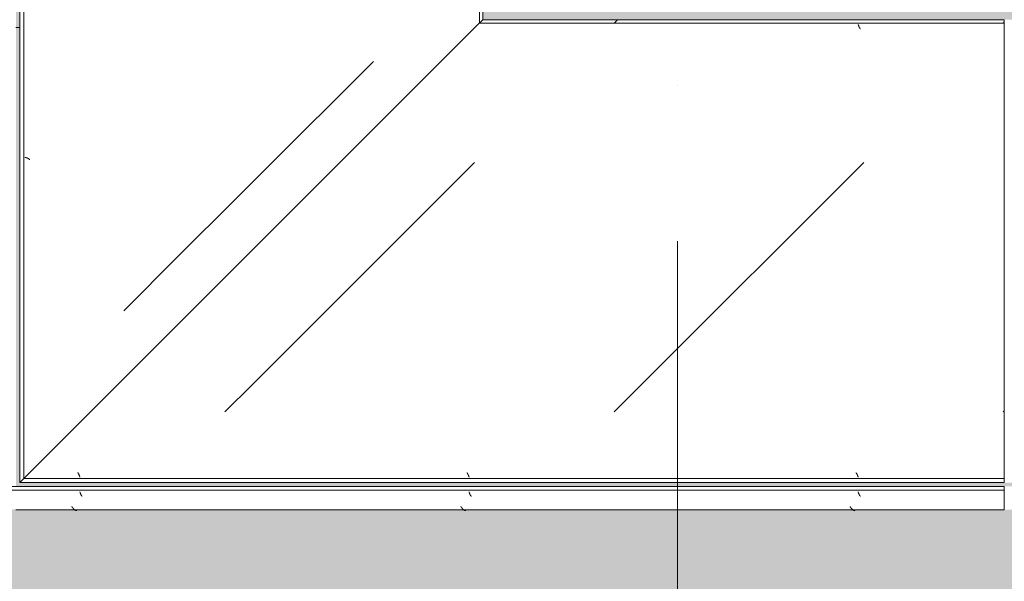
# Model space of a CAD drawing. Header units: millimetres. Extents: x 56389 to 130899, y 36187 to 101460.
# Tile 46 of 134: x 59812 to 61077, y 49068 to 49790. Entities that reach past the tile are written whole.
import ezdxf

# ---------------------------------------------------------------- set-up
doc = ezdxf.new("R2010")
doc.units = ezdxf.units.MM
doc.linetypes.add('4_ Штрихпунктир_ 10 х 2 мм', pattern=[1400, 1000, -200, 0, -200])
for name, color, linetype, lineweight in [('Внутренние кромки', 7, 'Continuous', 18), ('Обобщенные модели', 7, 'Continuous', 9), ('Оборудование', 7, 'Continuous', 9), ('Оси', 7, 'Continuous', 9), ('Штриховка поверхностей', 7, 'Continuous', 9)]:
    doc.layers.add(name, color=color, linetype=linetype, lineweight=lineweight)
pattern_1 = [(135, (-9550, 107020), (-1000.0003, 1e-13), [50, -1364.214]), (135, (-9050, 107020), (-1000.0003, 1e-13), [50, -1364.214]), (135, (-9050, 107520), (-1000.0003, 1e-13), [50, -1364.214]), (135, (-9764.64, 107734.64), (-1000.0003, 1e-13), [403.55, -1010.664]), (135, (-9264.64, 107734.64), (-1000.0003, 1e-13), [403.55, -1010.664]), (135, (-9764.64, 107234.64), (-1000.0003, 1e-13), [403.55, -1010.664]), (135, (-9264.64, 107234.64), (-1000.0003, 1e-13), [453.55, -960.664])]
pattern_2 = [(225, (-106390, -10180), (1e-13, -1000.0003), [50, -1364.214]), (225, (-106390, -9680), (1e-13, -1000.0003), [50, -1364.214]), (225, (-106890, -9680), (1e-13, -1000.0003), [50, -1364.214]), (225, (-107104.64, -10394.64), (1e-13, -1000.0003), [403.55, -1010.664]), (225, (-107104.64, -9894.64), (1e-13, -1000.0003), [403.55, -1010.664]), (225, (-106604.64, -10394.64), (1e-13, -1000.0003), [403.55, -1010.664]), (225, (-106604.64, -9894.64), (1e-13, -1000.0003), [453.55, -960.664])]

# ---------------------------------------------------------------- blocks, each defined once
blk = doc.blocks.new('FP_154-ВКК_01_К4_З_ЭОМ_кабель_')
at = {"layer": 'Оборудование', "color": 7, "true_color": 0xffffff}
for p, q in [((450, 582.5), (450, 582.5)), ((450.1, 582.5), (450, 582.5)), ((450.2, 582.5), (450.1, 582.5)), ((450.1, 582.5), (450.1, 582.5)), ((450.3, 582.6), (450.2, 582.5)), ((450.2, 582.5), (450.2, 582.5)), ((450.4, 582.6), (450.3, 582.6)), ((450.3, 582.6), (450.3, 582.6)), ((450.5, 582.7), (450.4, 582.7)), ((450.4, 582.7), (450.4, 582.7)), ((450.4, 582.7), (450.4, 582.6)), ((450.6, 582.8), (450.5, 582.8)), ((450.5, 582.8), (450.5, 582.7)), ((450.7, 582.9), (450.6, 582.9)), ((450.6, 582.9), (450.6, 582.8)), ((450.8, 583), (450.7, 583)), ((450.7, 583), (450.7, 582.9)), ((450.9, 583.1), (450.8, 583.1)), ((450.8, 583.1), (450.8, 583)), ((451, 583.3), (450.9, 583.2)), ((450.9, 583.2), (450.9, 583.1)), ((451.1, 583.4), (451, 583.3)), ((451, 583.3), (451, 583.3)), ((451.2, 583.6), (451.1, 583.5)), ((451.1, 583.5), (451.1, 583.4)), ((451.3, 583.7), (451.2, 583.7)), ((451.2, 583.7), (451.2, 583.6)), ((451.4, 583.9), (451.3, 583.8)), ((451.3, 583.8), (451.3, 583.7)), ((451.5, 584.1), (451.4, 584)), ((451.4, 584), (451.4, 583.9)), ((451.6, 584.3), (451.5, 584.2)), ((451.5, 584.2), (451.5, 584.1)), ((451.7, 584.5), (451.6, 584.4)), ((451.6, 584.4), (451.6, 584.3)), ((451.8, 584.7), (451.7, 584.6)), ((451.7, 584.6), (451.7, 584.5)), ((451.9, 584.9), (451.8, 584.8)), ((451.8, 584.8), (451.8, 584.7)), ((452, 585.2), (451.9, 585)), ((451.9, 585), (451.9, 584.9)), ((452.1, 585.4), (452, 585.3)), ((452, 585.3), (452, 585.2)), ((452.2, 585.6), (452.1, 585.5)), ((452.1, 585.5), (452.1, 585.4)), ((452.3, 585.9), (452.2, 585.8)), ((452.2, 585.8), (452.2, 585.6)), ((452.4, 586.1), (452.3, 586)), ((452.3, 586), (452.3, 585.9)), ((452.5, 586.4), (452.4, 586.3)), ((452.4, 586.3), (452.4, 586.1)), ((452.6, 586.7), (452.5, 586.5)), ((452.5, 586.5), (452.5, 586.4)), ((452.7, 586.9), (452.6, 586.8)), ((452.6, 586.8), (452.6, 586.7)), ((452.8, 587.2), (452.7, 587.1)), ((452.7, 587.1), (452.7, 586.9)), ((452.9, 587.5), (452.8, 587.3)), ((452.8, 587.3), (452.8, 587.2)), ((453, 587.7), (452.9, 587.6)), ((452.9, 587.6), (452.9, 587.5)), ((453.1, 588), (453, 587.9)), ((453, 587.9), (453, 587.7)), ((950, 582.5), (950, 582.5)), ((950.1, 582.5), (950, 582.5)), ((950.2, 582.5), (950.1, 582.5)), ((950.1, 582.5), (950.1, 582.5)), ((950.3, 582.6), (950.2, 582.5)), ((950.2, 582.5), (950.2, 582.5)), ((950.4, 582.6), (950.3, 582.6)), ((950.3, 582.6), (950.3, 582.6)), ((950.5, 582.7), (950.4, 582.7)), ((950.4, 582.7), (950.4, 582.7)), ((950.4, 582.7), (950.4, 582.6)), ((950.6, 582.8), (950.5, 582.8)), ((950.5, 582.8), (950.5, 582.7)), ((950.7, 582.9), (950.6, 582.9)), ((950.6, 582.9), (950.6, 582.8)), ((950.8, 583), (950.7, 583)), ((950.7, 583), (950.7, 582.9)), ((950.9, 583.1), (950.8, 583.1)), ((950.8, 583.1), (950.8, 583)), ((951, 583.3), (950.9, 583.2)), ((950.9, 583.2), (950.9, 583.1)), ((951.1, 583.4), (951, 583.3)), ((951, 583.3), (951, 583.3)), ((951.2, 583.6), (951.1, 583.5)), ((951.1, 583.5), (951.1, 583.4)), ((951.3, 583.7), (951.2, 583.7)), ((951.2, 583.7), (951.2, 583.6)), ((951.4, 583.9), (951.3, 583.8)), ((951.3, 583.8), (951.3, 583.7)), ((951.5, 584.1), (951.4, 584)), ((951.4, 584), (951.4, 583.9)), ((951.6, 584.3), (951.5, 584.2)), ((951.5, 584.2), (951.5, 584.1)), ((951.7, 584.5), (951.6, 584.4)), ((951.6, 584.4), (951.6, 584.3)), ((951.8, 584.7), (951.7, 584.6)), ((951.7, 584.6), (951.7, 584.5)), ((951.9, 584.9), (951.8, 584.8)), ((951.8, 584.8), (951.8, 584.7)), ((952, 585.2), (951.9, 585)), ((951.9, 585), (951.9, 584.9)), ((952.1, 585.4), (952, 585.3)), ((952, 585.3), (952, 585.2)), ((952.2, 585.6), (952.1, 585.5)), ((952.1, 585.5), (952.1, 585.4)), ((952.3, 585.9), (952.2, 585.8)), ((952.2, 585.8), (952.2, 585.6)), ((952.4, 586.1), (952.3, 586)), ((952.3, 586), (952.3, 585.9)), ((952.5, 586.4), (952.4, 586.3)), ((952.4, 586.3), (952.4, 586.1)), ((952.6, 586.7), (952.5, 586.5)), ((952.5, 586.5), (952.5, 586.4)), ((952.7, 586.9), (952.6, 586.8)), ((952.6, 586.8), (952.6, 586.7)), ((952.8, 587.2), (952.7, 587.1)), ((952.7, 587.1), (952.7, 586.9)), ((952.9, 587.5), (952.8, 587.3)), ((952.8, 587.3), (952.8, 587.2)), ((953, 587.7), (952.9, 587.6)), ((952.9, 587.6), (952.9, 587.5)), ((953.1, 588), (953, 587.9)), ((953, 587.9), (953, 587.7))]:
    blk.add_line(p, q, dxfattribs=at)
blk = doc.blocks.new('FP_155-ВКК_01_К4_З_ЭОМ_кабель_')
at = {"layer": 'Оборудование', "color": 7, "true_color": 0xffffff}
for p, q in [((953.2, 6.5), (953.1, 6.4)), ((953.1, 6.4), (953.1, 6.3)), ((953.3, 6.9), (953.2, 6.8)), ((953.2, 6.8), (953.2, 6.7)), ((953.2, 6.7), (953.2, 6.5)), ((953.4, 7.2), (953.3, 7.1)), ((953.3, 7.1), (953.3, 6.9)), ((953.5, 7.5), (953.4, 7.3)), ((953.4, 7.3), (953.4, 7.2)), ((953.6, 7.7), (953.5, 7.6)), ((953.5, 7.6), (953.5, 7.5)), ((953.7, 8), (953.6, 7.9)), ((953.6, 7.9), (953.6, 7.7)), ((953.8, 8.2), (953.7, 8.1)), ((953.7, 8.1), (953.7, 8)), ((953.9, 8.5), (953.8, 8.4)), ((953.8, 8.4), (953.8, 8.2)), ((954, 8.7), (953.9, 8.6)), ((953.9, 8.6), (953.9, 8.5)), ((954.1, 9), (954, 8.9)), ((954, 8.9), (954, 8.7)), ((954.2, 9.2), (954.1, 9.1)), ((954.1, 9.1), (954.1, 9)), ((954.3, 9.4), (954.2, 9.3)), ((954.2, 9.3), (954.2, 9.2)), ((954.4, 9.6), (954.3, 9.5)), ((954.3, 9.5), (954.3, 9.4)), ((954.5, 9.9), (954.4, 9.8)), ((954.4, 9.8), (954.4, 9.6)), ((954.6, 10.1), (954.5, 10)), ((954.5, 10), (954.5, 9.9)), ((954.7, 10.2), (954.6, 10.2)), ((954.6, 10.2), (954.6, 10.1)), ((954.8, 10.4), (954.7, 10.3)), ((954.7, 10.3), (954.7, 10.2)), ((954.9, 10.6), (954.8, 10.5)), ((954.8, 10.5), (954.8, 10.4)), ((955, 10.8), (954.9, 10.7)), ((954.9, 10.7), (954.9, 10.6)), ((955.1, 10.9), (955, 10.8)), ((955, 10.8), (955, 10.8)), ((955.2, 11.1), (955.1, 11)), ((955.1, 11), (955.1, 10.9)), ((955.3, 11.2), (955.2, 11.1)), ((955.2, 11.1), (955.2, 11.1)), ((955.4, 11.3), (955.3, 11.2)), ((955.3, 11.2), (955.3, 11.2)), ((955.5, 11.4), (955.4, 11.4)), ((955.4, 11.4), (955.4, 11.3)), ((955.6, 11.5), (955.5, 11.4)), ((955.5, 11.4), (955.5, 11.4)), ((955.7, 11.6), (955.6, 11.5)), ((955.6, 11.5), (955.6, 11.5)), ((955.8, 11.6), (955.7, 11.6)), ((955.7, 11.6), (955.7, 11.6)), ((955.9, 11.7), (955.8, 11.7)), ((955.8, 11.7), (955.8, 11.6)), ((956, 11.7), (955.9, 11.7)), ((955.9, 11.7), (955.9, 11.7)), ((955.9, 11.7), (955.9, 11.7)), ((956.1, 11.8), (956, 11.8)), ((956, 11.8), (956, 11.7)), ((956.1, 11.8), (956.1, 11.8))]:
    blk.add_line(p, q, dxfattribs=at)
blk = doc.blocks.new('УТ_Низ пояса - Тип 1-3781310-ВКК_01_К4_З_ЭОМ_кабель_')
at = {"layer": 'Оборудование', "true_color": 0xffffff}
h = blk.add_hatch(dxfattribs=at)
h.set_pattern_fill('FP_51', style=0, pattern_type=2)
h.set_pattern_definition(pattern_1)
h.paths.add_polyline_path([(42, 588), (624.2, 6.3), (1230, 6.3), (1230, 588), (60, 588)])
h = blk.add_hatch(dxfattribs=at)
h.set_pattern_fill('FP_51', style=0, pattern_type=2)
h.set_pattern_definition(pattern_1)
h.paths.add_polyline_path([(625.7, 4.3), (630, 0), (1230, 0), (1230, 4.3), (692.6, 4.3)])
at = {"layer": 'Оборудование', "color": 254, "true_color": 0xcccccc}
for p, q in [((35, 595), (1230, 595)), ((35, 595), (40, 590)), ((1230, 595), (1230, 590)), ((40, 590), (1230, 590)), ((42, 588), (623.7, 6.3)), ((1230, 590), (1230, 588)), ((1230, 588), (1230, 6.3)), ((625.7, 4.3), (1230, 4.3)), ((625.7, 4.3), (630, 0)), ((630, 0), (1230, 0)), ((1230, 6.3), (1230, 4.3)), ((1230, 4.3), (1230, 0))]:
    blk.add_line(p, q, dxfattribs=at)
at = {"layer": 'Оборудование', "color": 254, "true_color": 0xcccccc, "flags": 128}
for points in [[(40, 590), (40.1, 589.9), (40.2, 589.8), (40.4, 589.6), (40.8, 589.2), (41.1, 588.9), (41.6, 588.4), (42, 588)], [(623.7, 6.3), (624.2, 5.8), (624.6, 5.4), (625, 5), (625.3, 4.7), (625.5, 4.5), (625.7, 4.3), (625.7, 4.3)]]:
    blk.add_lwpolyline(points, dxfattribs=at)
at = {"layer": 'Оборудование', "color": 254, "true_color": 0xcccccc}
for name in ['FP_154-ВКК_01_К4_З_ЭОМ_кабель_', 'FP_155-ВКК_01_К4_З_ЭОМ_кабель_']:
    blk.add_blockref(name, (0, 0), dxfattribs=at)
blk = doc.blocks.new('FP_233-ВКК_01_К4_З_ЭОМ_кабель_')
at = {"layer": 'Оборудование', "color": 7, "true_color": 0xffffff}
for p, q in [((109.3, -582.5), (109.2, -582.5)), ((109.2, -582.5), (109.2, -582.5)), ((109.4, -582.5), (109.3, -582.5)), ((109.3, -582.5), (109.3, -582.5)), ((109.3, -582.5), (109.3, -582.5)), ((109.4, -582.6), (109.4, -582.5)), ((109.5, -582.6), (109.4, -582.6)), ((109.6, -582.6), (109.5, -582.6)), ((109.5, -582.6), (109.5, -582.6)), ((109.6, -582.7), (109.6, -582.6)), ((109.7, -582.7), (109.6, -582.7)), ((109.8, -582.8), (109.7, -582.7)), ((109.7, -582.7), (109.7, -582.7)), ((109.9, -582.9), (109.8, -582.8)), ((109.8, -582.8), (109.8, -582.8)), ((110, -583), (109.9, -582.9)), ((109.9, -582.9), (109.9, -582.9)), ((110, -583), (110, -583)), ((110.1, -583.1), (110, -583)), ((110.1, -583.2), (110.1, -583.1)), ((110.2, -583.2), (110.1, -583.2)), ((110.2, -583.3), (110.2, -583.2)), ((110.3, -583.4), (110.2, -583.3)), ((110.3, -583.5), (110.3, -583.4)), ((110.3, -583.4), (110.3, -583.4)), ((110.4, -583.6), (110.3, -583.5)), ((110.4, -583.7), (110.4, -583.6)), ((110.5, -583.8), (110.4, -583.7)), ((110.6, -583.9), (110.5, -583.8)), ((110.5, -583.8), (110.5, -583.8)), ((110.6, -584), (110.6, -583.9)), ((110.7, -584.1), (110.6, -584)), ((110.7, -584.2), (110.7, -584.1)), ((110.8, -584.3), (110.7, -584.2)), ((110.8, -584.4), (110.8, -584.3)), ((110.9, -584.5), (110.8, -584.4)), ((110.9, -584.6), (110.9, -584.5)), ((111, -584.7), (110.9, -584.6)), ((111, -584.8), (111, -584.7)), ((111.1, -585), (111, -584.8)), ((111.1, -585.1), (111.1, -585)), ((111.2, -585.2), (111.1, -585.1)), ((111.2, -585.3), (111.2, -585.2)), ((111.3, -585.4), (111.2, -585.3)), ((111.3, -585.5), (111.3, -585.4)), ((111.4, -585.7), (111.3, -585.5)), ((111.4, -585.8), (111.4, -585.7)), ((111.5, -585.9), (111.4, -585.8)), ((111.5, -586), (111.5, -585.9)), ((111.6, -586.2), (111.5, -586)), ((111.6, -586.3), (111.6, -586.2)), ((111.7, -586.4), (111.6, -586.3)), ((111.7, -586.5), (111.7, -586.4)), ((111.8, -586.7), (111.7, -586.5)), ((111.8, -586.8), (111.8, -586.7)), ((111.9, -586.9), (111.8, -586.8)), ((111.9, -587.1), (111.9, -586.9)), ((112, -587.2), (111.9, -587.1)), ((112, -587.3), (112, -587.2)), ((112.1, -587.5), (112, -587.3)), ((112.1, -587.6), (112.1, -587.5)), ((112.2, -587.7), (112.1, -587.6)), ((112.2, -587.9), (112.2, -587.7)), ((112.3, -588), (112.2, -587.9)), ((609.3, -582.5), (609.2, -582.5)), ((609.2, -582.5), (609.2, -582.5)), ((609.4, -582.5), (609.3, -582.5)), ((609.3, -582.5), (609.3, -582.5)), ((609.3, -582.5), (609.3, -582.5)), ((609.4, -582.6), (609.4, -582.5)), ((609.5, -582.6), (609.4, -582.6)), ((609.6, -582.6), (609.5, -582.6)), ((609.5, -582.6), (609.5, -582.6)), ((609.6, -582.7), (609.6, -582.6)), ((609.7, -582.7), (609.6, -582.7)), ((609.8, -582.8), (609.7, -582.7)), ((609.7, -582.7), (609.7, -582.7)), ((609.9, -582.9), (609.8, -582.8)), ((609.8, -582.8), (609.8, -582.8)), ((610, -583), (609.9, -582.9)), ((609.9, -582.9), (609.9, -582.9)), ((610, -583), (610, -583)), ((610.1, -583.1), (610, -583)), ((610.1, -583.2), (610.1, -583.1)), ((610.2, -583.2), (610.1, -583.2)), ((610.2, -583.3), (610.2, -583.2)), ((610.3, -583.4), (610.2, -583.3)), ((610.3, -583.5), (610.3, -583.4)), ((610.3, -583.4), (610.3, -583.4)), ((610.4, -583.6), (610.3, -583.5)), ((610.4, -583.7), (610.4, -583.6)), ((610.5, -583.8), (610.4, -583.7)), ((610.6, -583.9), (610.5, -583.8)), ((610.5, -583.8), (610.5, -583.8)), ((610.6, -584), (610.6, -583.9)), ((610.7, -584.1), (610.6, -584)), ((610.7, -584.2), (610.7, -584.1)), ((610.8, -584.3), (610.7, -584.2)), ((610.8, -584.4), (610.8, -584.3)), ((610.9, -584.5), (610.8, -584.4)), ((610.9, -584.6), (610.9, -584.5)), ((611, -584.7), (610.9, -584.6)), ((611, -584.8), (611, -584.7)), ((611.1, -585), (611, -584.8)), ((611.1, -585.1), (611.1, -585)), ((611.2, -585.2), (611.1, -585.1)), ((611.2, -585.3), (611.2, -585.2)), ((611.3, -585.4), (611.2, -585.3)), ((611.3, -585.5), (611.3, -585.4)), ((611.4, -585.7), (611.3, -585.5)), ((611.4, -585.8), (611.4, -585.7)), ((611.5, -585.9), (611.4, -585.8)), ((611.5, -586), (611.5, -585.9)), ((611.6, -586.2), (611.5, -586)), ((611.6, -586.3), (611.6, -586.2)), ((611.7, -586.4), (611.6, -586.3)), ((611.7, -586.5), (611.7, -586.4)), ((611.8, -586.7), (611.7, -586.5)), ((611.8, -586.8), (611.8, -586.7)), ((611.9, -586.9), (611.8, -586.8)), ((611.9, -587.1), (611.9, -586.9)), ((612, -587.2), (611.9, -587.1)), ((612, -587.3), (612, -587.2)), ((612.1, -587.5), (612, -587.3)), ((612.1, -587.6), (612.1, -587.5)), ((612.2, -587.7), (612.1, -587.6)), ((612.2, -587.9), (612.2, -587.7)), ((612.3, -588), (612.2, -587.9)), ((1109.3, -582.5), (1109.2, -582.5)), ((1109.2, -582.5), (1109.2, -582.5)), ((1109.4, -582.5), (1109.3, -582.5)), ((1109.3, -582.5), (1109.3, -582.5)), ((1109.3, -582.5), (1109.3, -582.5)), ((1109.4, -582.6), (1109.4, -582.5)), ((1109.5, -582.6), (1109.4, -582.6)), ((1109.6, -582.6), (1109.5, -582.6)), ((1109.5, -582.6), (1109.5, -582.6)), ((1109.6, -582.7), (1109.6, -582.6)), ((1109.7, -582.7), (1109.6, -582.7)), ((1109.8, -582.8), (1109.7, -582.7)), ((1109.7, -582.7), (1109.7, -582.7)), ((1109.9, -582.9), (1109.8, -582.8)), ((1109.8, -582.8), (1109.8, -582.8)), ((1110, -583), (1109.9, -582.9)), ((1109.9, -582.9), (1109.9, -582.9)), ((1110, -583), (1110, -583)), ((1110.1, -583.1), (1110, -583)), ((1110.1, -583.2), (1110.1, -583.1)), ((1110.2, -583.2), (1110.1, -583.2)), ((1110.2, -583.3), (1110.2, -583.2)), ((1110.3, -583.4), (1110.2, -583.3)), ((1110.3, -583.5), (1110.3, -583.4)), ((1110.3, -583.4), (1110.3, -583.4)), ((1110.4, -583.6), (1110.3, -583.5)), ((1110.4, -583.7), (1110.4, -583.6)), ((1110.5, -583.8), (1110.4, -583.7)), ((1110.6, -583.9), (1110.5, -583.8)), ((1110.5, -583.8), (1110.5, -583.8)), ((1110.6, -584), (1110.6, -583.9)), ((1110.7, -584.1), (1110.6, -584)), ((1110.7, -584.2), (1110.7, -584.1)), ((1110.8, -584.3), (1110.7, -584.2)), ((1110.8, -584.4), (1110.8, -584.3)), ((1110.9, -584.5), (1110.8, -584.4)), ((1110.9, -584.6), (1110.9, -584.5)), ((1111, -584.7), (1110.9, -584.6)), ((1111, -584.8), (1111, -584.7)), ((1111.1, -585), (1111, -584.8)), ((1111.1, -585.1), (1111.1, -585)), ((1111.2, -585.2), (1111.1, -585.1)), ((1111.2, -585.3), (1111.2, -585.2)), ((1111.3, -585.4), (1111.2, -585.3)), ((1111.3, -585.5), (1111.3, -585.4)), ((1111.4, -585.7), (1111.3, -585.5)), ((1111.4, -585.8), (1111.4, -585.7)), ((1111.5, -585.9), (1111.4, -585.8)), ((1111.5, -586), (1111.5, -585.9)), ((1111.6, -586.2), (1111.5, -586)), ((1111.6, -586.3), (1111.6, -586.2)), ((1111.7, -586.4), (1111.6, -586.3)), ((1111.7, -586.5), (1111.7, -586.4)), ((1111.8, -586.7), (1111.7, -586.5)), ((1111.8, -586.8), (1111.8, -586.7)), ((1111.9, -586.9), (1111.8, -586.8)), ((1111.9, -587.1), (1111.9, -586.9)), ((1112, -587.2), (1111.9, -587.1)), ((1112, -587.3), (1112, -587.2)), ((1112.1, -587.5), (1112, -587.3)), ((1112.1, -587.6), (1112.1, -587.5)), ((1112.2, -587.7), (1112.1, -587.6)), ((1112.2, -587.9), (1112.2, -587.7)), ((1112.3, -588), (1112.2, -587.9))]:
    blk.add_line(p, q, dxfattribs=at)
blk = doc.blocks.new('FP_234-ВКК_01_К4_З_ЭОМ_кабель_')
at = {"layer": 'Оборудование', "color": 7, "true_color": 0xffffff}
for p, q in [((1112.3, -6.4), (1112.3, -6.3)), ((1112.4, -6.5), (1112.3, -6.4)), ((1112.4, -6.7), (1112.4, -6.5)), ((1112.5, -6.8), (1112.4, -6.7)), ((1112.5, -6.9), (1112.5, -6.8)), ((1112.6, -7.1), (1112.5, -6.9)), ((1112.6, -7.2), (1112.6, -7.1)), ((1112.7, -7.3), (1112.6, -7.2)), ((1112.7, -7.5), (1112.7, -7.3)), ((1112.8, -7.6), (1112.7, -7.5)), ((1112.8, -7.7), (1112.8, -7.6)), ((1112.9, -7.9), (1112.8, -7.7)), ((1112.9, -8), (1112.9, -7.9)), ((1113, -8.1), (1112.9, -8)), ((1113, -8.2), (1113, -8.1)), ((1113.1, -8.4), (1113, -8.2)), ((1113.1, -8.5), (1113.1, -8.4)), ((1113.2, -8.6), (1113.1, -8.5)), ((1113.2, -8.7), (1113.2, -8.6)), ((1113.3, -8.9), (1113.2, -8.7)), ((1113.3, -9), (1113.3, -8.9)), ((1113.4, -9.1), (1113.3, -9)), ((1113.4, -9.2), (1113.4, -9.1)), ((1113.5, -9.3), (1113.4, -9.2)), ((1113.5, -9.4), (1113.5, -9.3)), ((1113.6, -9.5), (1113.5, -9.4)), ((1113.6, -9.6), (1113.6, -9.5)), ((1113.7, -9.8), (1113.6, -9.6)), ((1113.7, -9.9), (1113.7, -9.8)), ((1113.8, -10), (1113.7, -9.9)), ((1113.8, -10.1), (1113.8, -10)), ((1113.9, -10.2), (1113.8, -10.1)), ((1114, -10.3), (1113.9, -10.2)), ((1113.9, -10.2), (1113.9, -10.2)), ((1114, -10.4), (1114, -10.3)), ((1114.1, -10.5), (1114, -10.4)), ((1114.1, -10.6), (1114.1, -10.5)), ((1114.2, -10.7), (1114.1, -10.6)), ((1114.2, -10.8), (1114.2, -10.7)), ((1114.3, -10.8), (1114.2, -10.8)), ((1114.3, -10.9), (1114.3, -10.8)), ((1114.4, -11), (1114.3, -10.9)), ((1114.4, -11.1), (1114.4, -11)), ((1114.5, -11.1), (1114.4, -11.1)), ((1114.5, -11.2), (1114.5, -11.1)), ((1114.6, -11.2), (1114.5, -11.2)), ((1114.6, -11.3), (1114.6, -11.2)), ((1114.7, -11.4), (1114.6, -11.3)), ((1114.8, -11.4), (1114.7, -11.4)), ((1114.7, -11.4), (1114.7, -11.4)), ((1114.8, -11.5), (1114.8, -11.4)), ((1114.9, -11.6), (1114.8, -11.5)), ((1114.8, -11.5), (1114.8, -11.5)), ((1115, -11.6), (1114.9, -11.6)), ((1114.9, -11.6), (1114.9, -11.6)), ((1115, -11.7), (1115, -11.6)), ((1115.1, -11.7), (1115, -11.7)), ((1115.2, -11.7), (1115.1, -11.7)), ((1115.1, -11.7), (1115.1, -11.7)), ((1115.3, -11.8), (1115.2, -11.7)), ((1115.2, -11.7), (1115.2, -11.7)), ((1115.4, -11.8), (1115.3, -11.8)), ((1115.3, -11.8), (1115.3, -11.8))]:
    blk.add_line(p, q, dxfattribs=at)
blk = doc.blocks.new('УТ_Низ пояса - Тип 1-3781180-ВКК_01_К4_З_ЭОМ_кабель_')
at = {"layer": 'Оборудование', "true_color": 0xffffff}
h = blk.add_hatch(dxfattribs=at)
h.set_pattern_fill('FP_62', style=0, pattern_type=2)
h.set_pattern_definition(pattern_2)
h.paths.add_polyline_path([(1300, -4.3), (1300, 0), (630, 0), (625.7, -4.3), (1206.6, -4.3)])
h = blk.add_hatch(dxfattribs=at)
h.set_pattern_fill('FP_62', style=0, pattern_type=2)
h.set_pattern_definition(pattern_2)
h.paths.add_polyline_path([(1300, -588), (1300, -6.3), (623.7, -6.3), (42, -588), (1206.6, -588)])
h = blk.add_hatch(dxfattribs=at)
h.set_pattern_fill('FP_62', style=0, pattern_type=2)
h.set_pattern_definition(pattern_2)
h.paths.add_polyline_path([(1300, -595), (1300, -590), (40, -590), (35, -595), (1206.6, -595)])
at = {"layer": 'Оборудование', "color": 254, "true_color": 0xcccccc}
for p, q in [((630, 0), (625.7, -4.3)), ((1300, 0), (630, 0)), ((1300, 0), (1300, -4.3)), ((623.7, -6.3), (42, -588)), ((1300, -4.3), (625.7, -4.3)), ((1300, -4.3), (1300, -6.3)), ((1300, -6.3), (1300, -588)), ((40, -590), (35, -595)), ((1300, -590), (40, -590)), ((1300, -588), (1300, -590)), ((1300, -590), (1300, -595)), ((1300, -595), (35, -595))]:
    blk.add_line(p, q, dxfattribs=at)
at = {"layer": 'Оборудование', "color": 254, "true_color": 0xcccccc, "flags": 128}
for points in [[(625.7, -4.3), (625.7, -4.3), (625.5, -4.5), (625.3, -4.7), (625, -5), (624.6, -5.4), (624.2, -5.8), (623.7, -6.3)], [(42, -588), (41.6, -588.4), (41.1, -588.9), (40.8, -589.2), (40.4, -589.6), (40.2, -589.8), (40.1, -589.9), (40, -590)]]:
    blk.add_lwpolyline(points, dxfattribs=at)
at = {"layer": 'Оборудование', "color": 254, "true_color": 0xcccccc}
for name in ['FP_234-ВКК_01_К4_З_ЭОМ_кабель_', 'FP_233-ВКК_01_К4_З_ЭОМ_кабель_']:
    blk.add_blockref(name, (0, 0), dxfattribs=at)
blk = doc.blocks.new('FP_235-ВКК_01_К4_З_ЭОМ_кабель_')
at = {"layer": 'Оборудование', "color": 7, "true_color": 0xffffff}
for p, q in [((112.2, -607.1), (112.2, -607)), ((112.3, -607.3), (112.2, -607.1)), ((112.3, -607.4), (112.3, -607.3)), ((612.2, -607.1), (612.2, -607)), ((612.3, -607.3), (612.2, -607.1)), ((612.3, -607.4), (612.3, -607.3)), ((1112.2, -607.1), (1112.2, -607)), ((1112.3, -607.3), (1112.2, -607.1)), ((1112.3, -607.4), (1112.3, -607.3)), ((112.4, -607.5), (112.3, -607.4)), ((112.4, -607.7), (112.4, -607.5)), ((112.5, -607.8), (112.4, -607.7)), ((112.5, -607.9), (112.5, -607.8)), ((112.6, -608.1), (112.5, -607.9)), ((112.6, -608.2), (112.6, -608.1)), ((112.7, -608.3), (112.6, -608.2)), ((112.7, -608.5), (112.7, -608.3)), ((112.8, -608.6), (112.7, -608.5)), ((112.8, -608.7), (112.8, -608.6)), ((112.9, -608.9), (112.8, -608.7)), ((112.9, -609), (112.9, -608.9)), ((113, -609.1), (112.9, -609)), ((113, -609.2), (113, -609.1)), ((113.1, -609.4), (113, -609.2)), ((113.1, -609.5), (113.1, -609.4)), ((113.2, -609.6), (113.1, -609.5)), ((113.2, -609.7), (113.2, -609.6)), ((113.3, -609.8), (113.2, -609.7)), ((113.3, -610), (113.3, -609.8)), ((113.4, -610.1), (113.3, -610)), ((113.4, -610.2), (113.4, -610.1)), ((113.5, -610.3), (113.4, -610.2)), ((113.5, -610.4), (113.5, -610.3)), ((113.5, -610.5), (113.5, -610.4)), ((113.6, -610.6), (113.5, -610.5)), ((113.6, -610.7), (113.6, -610.6)), ((113.7, -610.8), (113.6, -610.7)), ((113.7, -610.9), (113.7, -610.8)), ((113.8, -611), (113.7, -610.9)), ((113.8, -611.1), (113.8, -611)), ((113.9, -611.2), (113.8, -611.1)), ((113.9, -611.3), (113.9, -611.2)), ((114, -611.3), (113.9, -611.3)), ((114, -611.4), (114, -611.3)), ((114.1, -611.5), (114, -611.4)), ((114.1, -611.6), (114.1, -611.5)), ((114.2, -611.7), (114.1, -611.6)), ((114.3, -611.8), (114.2, -611.7)), ((114.2, -611.7), (114.2, -611.7)), ((114.3, -611.9), (114.3, -611.8)), ((114.4, -611.9), (114.3, -611.9)), ((114.4, -612), (114.4, -611.9)), ((114.5, -612), (114.4, -612)), ((114.5, -612.1), (114.5, -612)), ((114.6, -612.1), (114.5, -612.1)), ((114.6, -612.2), (114.6, -612.1)), ((114.7, -612.2), (114.6, -612.2)), ((114.7, -612.3), (114.7, -612.2)), ((114.8, -612.3), (114.7, -612.3)), ((114.9, -612.4), (114.8, -612.3)), ((114.8, -612.3), (114.8, -612.3)), ((115, -612.4), (114.9, -612.4)), ((114.9, -612.4), (114.9, -612.4)), ((115, -612.5), (115, -612.4)), ((115.1, -612.5), (115, -612.5)), ((115.2, -612.5), (115.1, -612.5)), ((115.1, -612.5), (115.1, -612.5)), ((115.3, -612.5), (115.2, -612.5)), ((115.2, -612.5), (115.2, -612.5)), ((612.4, -607.5), (612.3, -607.4)), ((612.4, -607.7), (612.4, -607.5)), ((612.5, -607.8), (612.4, -607.7)), ((612.5, -607.9), (612.5, -607.8)), ((612.6, -608.1), (612.5, -607.9)), ((612.6, -608.2), (612.6, -608.1)), ((612.7, -608.3), (612.6, -608.2)), ((612.7, -608.5), (612.7, -608.3)), ((612.8, -608.6), (612.7, -608.5)), ((612.8, -608.7), (612.8, -608.6)), ((612.9, -608.9), (612.8, -608.7)), ((612.9, -609), (612.9, -608.9)), ((613, -609.1), (612.9, -609)), ((613, -609.2), (613, -609.1)), ((613.1, -609.4), (613, -609.2)), ((613.1, -609.5), (613.1, -609.4)), ((613.2, -609.6), (613.1, -609.5)), ((613.2, -609.7), (613.2, -609.6)), ((613.3, -609.8), (613.2, -609.7)), ((613.3, -610), (613.3, -609.8)), ((613.4, -610.1), (613.3, -610)), ((613.4, -610.2), (613.4, -610.1)), ((613.5, -610.3), (613.4, -610.2)), ((613.5, -610.4), (613.5, -610.3)), ((613.5, -610.5), (613.5, -610.4)), ((613.6, -610.6), (613.5, -610.5)), ((613.6, -610.7), (613.6, -610.6)), ((613.7, -610.8), (613.6, -610.7)), ((613.7, -610.9), (613.7, -610.8)), ((613.8, -611), (613.7, -610.9)), ((613.8, -611.1), (613.8, -611)), ((613.9, -611.2), (613.8, -611.1)), ((613.9, -611.3), (613.9, -611.2)), ((614, -611.3), (613.9, -611.3)), ((614, -611.4), (614, -611.3)), ((614.1, -611.5), (614, -611.4)), ((614.1, -611.6), (614.1, -611.5)), ((614.2, -611.7), (614.1, -611.6)), ((614.3, -611.8), (614.2, -611.7)), ((614.2, -611.7), (614.2, -611.7)), ((614.3, -611.9), (614.3, -611.8)), ((614.4, -611.9), (614.3, -611.9)), ((614.4, -612), (614.4, -611.9)), ((614.5, -612), (614.4, -612)), ((614.5, -612.1), (614.5, -612)), ((614.6, -612.1), (614.5, -612.1)), ((614.6, -612.2), (614.6, -612.1)), ((614.7, -612.2), (614.6, -612.2)), ((614.7, -612.3), (614.7, -612.2)), ((614.8, -612.3), (614.7, -612.3)), ((614.9, -612.4), (614.8, -612.3)), ((614.8, -612.3), (614.8, -612.3)), ((615, -612.4), (614.9, -612.4)), ((614.9, -612.4), (614.9, -612.4)), ((615, -612.5), (615, -612.4)), ((615.1, -612.5), (615, -612.5)), ((615.2, -612.5), (615.1, -612.5)), ((615.1, -612.5), (615.1, -612.5)), ((615.3, -612.5), (615.2, -612.5)), ((615.2, -612.5), (615.2, -612.5)), ((1112.4, -607.5), (1112.3, -607.4)), ((1112.4, -607.7), (1112.4, -607.5)), ((1112.5, -607.8), (1112.4, -607.7)), ((1112.5, -607.9), (1112.5, -607.8)), ((1112.6, -608.1), (1112.5, -607.9)), ((1112.6, -608.2), (1112.6, -608.1)), ((1112.7, -608.3), (1112.6, -608.2)), ((1112.7, -608.5), (1112.7, -608.3)), ((1112.8, -608.6), (1112.7, -608.5)), ((1112.8, -608.7), (1112.8, -608.6)), ((1112.9, -608.9), (1112.8, -608.7)), ((1112.9, -609), (1112.9, -608.9)), ((1113, -609.1), (1112.9, -609)), ((1113, -609.2), (1113, -609.1)), ((1113.1, -609.4), (1113, -609.2)), ((1113.1, -609.5), (1113.1, -609.4)), ((1113.2, -609.6), (1113.1, -609.5)), ((1113.2, -609.7), (1113.2, -609.6)), ((1113.3, -609.8), (1113.2, -609.7)), ((1113.3, -610), (1113.3, -609.8)), ((1113.4, -610.1), (1113.3, -610)), ((1113.4, -610.2), (1113.4, -610.1)), ((1113.5, -610.3), (1113.4, -610.2)), ((1113.5, -610.4), (1113.5, -610.3)), ((1113.5, -610.5), (1113.5, -610.4)), ((1113.6, -610.6), (1113.5, -610.5)), ((1113.6, -610.7), (1113.6, -610.6)), ((1113.7, -610.8), (1113.6, -610.7)), ((1113.7, -610.9), (1113.7, -610.8)), ((1113.8, -611), (1113.7, -610.9)), ((1113.8, -611.1), (1113.8, -611)), ((1113.9, -611.2), (1113.8, -611.1)), ((1113.9, -611.3), (1113.9, -611.2)), ((1114, -611.3), (1113.9, -611.3)), ((1114, -611.4), (1114, -611.3)), ((1114.1, -611.5), (1114, -611.4)), ((1114.1, -611.6), (1114.1, -611.5)), ((1114.2, -611.7), (1114.1, -611.6)), ((1114.3, -611.8), (1114.2, -611.7)), ((1114.2, -611.7), (1114.2, -611.7)), ((1114.3, -611.9), (1114.3, -611.8)), ((1114.4, -611.9), (1114.3, -611.9)), ((1114.4, -612), (1114.4, -611.9)), ((1114.5, -612), (1114.4, -612)), ((1114.5, -612.1), (1114.5, -612)), ((1114.6, -612.1), (1114.5, -612.1)), ((1114.6, -612.2), (1114.6, -612.1)), ((1114.7, -612.2), (1114.6, -612.2)), ((1114.7, -612.3), (1114.7, -612.2)), ((1114.8, -612.3), (1114.7, -612.3)), ((1114.9, -612.4), (1114.8, -612.3)), ((1114.8, -612.3), (1114.8, -612.3)), ((1115, -612.4), (1114.9, -612.4)), ((1114.9, -612.4), (1114.9, -612.4)), ((1115, -612.5), (1115, -612.4)), ((1115.1, -612.5), (1115, -612.5)), ((1115.2, -612.5), (1115.1, -612.5)), ((1115.1, -612.5), (1115.1, -612.5)), ((1115.3, -612.5), (1115.2, -612.5)), ((1115.2, -612.5), (1115.2, -612.5))]:
    blk.add_line(p, q, dxfattribs=at)
blk = doc.blocks.new('FP_236-ВКК_01_К4_З_ЭОМ_кабель_')
at = {"layer": 'Оборудование', "color": 7, "true_color": 0xffffff}
for p, q in [((101.9, -626.1), (101.8, -626)), ((102, -626.3), (101.9, -626.1)), ((102.1, -626.4), (102, -626.3)), ((102.2, -626.5), (102.1, -626.4)), ((102.3, -626.6), (102.2, -626.5)), ((102.4, -626.8), (102.3, -626.6)), ((102.5, -626.9), (102.4, -626.8)), ((102.6, -627), (102.5, -626.9)), ((102.7, -627.1), (102.6, -627)), ((102.8, -627.2), (102.7, -627.1)), ((102.9, -627.4), (102.8, -627.2)), ((102.9, -627.5), (102.9, -627.4)), ((103, -627.6), (102.9, -627.5)), ((103.1, -627.7), (103, -627.6)), ((103.2, -627.8), (103.1, -627.7)), ((103.3, -628), (103.2, -627.8)), ((103.4, -628.1), (103.3, -628)), ((103.5, -628.2), (103.4, -628.1)), ((103.6, -628.3), (103.5, -628.2)), ((103.7, -628.4), (103.6, -628.3)), ((103.8, -628.5), (103.7, -628.4)), ((103.9, -628.6), (103.8, -628.5)), ((104, -628.7), (103.9, -628.6)), ((104.1, -628.9), (104, -628.7)), ((104.2, -629), (104.1, -628.9)), ((104.3, -629.1), (104.2, -629)), ((104.4, -629.2), (104.3, -629.1)), ((104.5, -629.3), (104.4, -629.2)), ((104.6, -629.4), (104.5, -629.3)), ((104.7, -629.4), (104.6, -629.4)), ((104.8, -629.5), (104.7, -629.4)), ((104.9, -629.6), (104.8, -629.5)), ((105, -629.7), (104.9, -629.6)), ((105.1, -629.8), (105, -629.7)), ((105.2, -629.9), (105.1, -629.8)), ((105.3, -630), (105.2, -629.9)), ((105.4, -630), (105.3, -630)), ((105.5, -630.1), (105.4, -630)), ((105.6, -630.2), (105.5, -630.1)), ((105.7, -630.3), (105.6, -630.2)), ((105.8, -630.3), (105.7, -630.3)), ((105.9, -630.4), (105.8, -630.3)), ((106, -630.5), (105.9, -630.4)), ((106.1, -630.5), (106, -630.5)), ((106.2, -630.6), (106.1, -630.5)), ((106.3, -630.7), (106.2, -630.6)), ((106.4, -630.7), (106.3, -630.7)), ((106.5, -630.8), (106.4, -630.7)), ((106.6, -630.8), (106.5, -630.8)), ((106.7, -630.9), (106.6, -630.8)), ((106.6, -630.8), (106.6, -630.8)), ((106.8, -630.9), (106.7, -630.9)), ((106.9, -631), (106.8, -630.9)), ((107, -631), (106.9, -631)), ((107.1, -631), (107, -631)), ((107.2, -631.1), (107.1, -631)), ((107.3, -631.1), (107.2, -631.1)), ((107.4, -631.1), (107.3, -631.1)), ((107.5, -631.1), (107.4, -631.1)), ((107.6, -631.1), (107.5, -631.1)), ((107.7, -631.1), (107.6, -631.1)), ((107.8, -631.2), (107.7, -631.1)), ((107.9, -631.2), (107.8, -631.2)), ((601.9, -626.1), (601.8, -626)), ((602, -626.3), (601.9, -626.1)), ((602.1, -626.4), (602, -626.3)), ((602.2, -626.5), (602.1, -626.4)), ((602.3, -626.6), (602.2, -626.5)), ((602.4, -626.8), (602.3, -626.6)), ((602.5, -626.9), (602.4, -626.8)), ((602.6, -627), (602.5, -626.9)), ((602.7, -627.1), (602.6, -627)), ((602.8, -627.2), (602.7, -627.1)), ((602.9, -627.4), (602.8, -627.2)), ((602.9, -627.5), (602.9, -627.4)), ((603, -627.6), (602.9, -627.5)), ((603.1, -627.7), (603, -627.6)), ((603.2, -627.8), (603.1, -627.7)), ((603.3, -628), (603.2, -627.8)), ((603.4, -628.1), (603.3, -628)), ((603.5, -628.2), (603.4, -628.1)), ((603.6, -628.3), (603.5, -628.2)), ((603.7, -628.4), (603.6, -628.3)), ((603.8, -628.5), (603.7, -628.4)), ((603.9, -628.6), (603.8, -628.5)), ((604, -628.7), (603.9, -628.6)), ((604.1, -628.9), (604, -628.7)), ((604.2, -629), (604.1, -628.9)), ((604.3, -629.1), (604.2, -629)), ((604.4, -629.2), (604.3, -629.1)), ((604.5, -629.3), (604.4, -629.2)), ((604.6, -629.4), (604.5, -629.3)), ((604.7, -629.4), (604.6, -629.4)), ((604.8, -629.5), (604.7, -629.4)), ((604.9, -629.6), (604.8, -629.5)), ((605, -629.7), (604.9, -629.6)), ((605.1, -629.8), (605, -629.7)), ((605.2, -629.9), (605.1, -629.8)), ((605.3, -630), (605.2, -629.9)), ((605.4, -630), (605.3, -630)), ((605.5, -630.1), (605.4, -630)), ((605.6, -630.2), (605.5, -630.1)), ((605.7, -630.3), (605.6, -630.2)), ((605.8, -630.3), (605.7, -630.3)), ((605.9, -630.4), (605.8, -630.3)), ((606, -630.5), (605.9, -630.4)), ((606.1, -630.5), (606, -630.5)), ((606.2, -630.6), (606.1, -630.5)), ((606.3, -630.7), (606.2, -630.6)), ((606.4, -630.7), (606.3, -630.7)), ((606.5, -630.8), (606.4, -630.7)), ((606.6, -630.8), (606.5, -630.8)), ((606.7, -630.9), (606.6, -630.8)), ((606.6, -630.8), (606.6, -630.8)), ((606.8, -630.9), (606.7, -630.9)), ((606.9, -631), (606.8, -630.9)), ((607, -631), (606.9, -631)), ((607.1, -631), (607, -631)), ((607.2, -631.1), (607.1, -631)), ((607.3, -631.1), (607.2, -631.1)), ((607.4, -631.1), (607.3, -631.1)), ((607.5, -631.1), (607.4, -631.1)), ((607.6, -631.1), (607.5, -631.1)), ((607.7, -631.1), (607.6, -631.1)), ((607.8, -631.2), (607.7, -631.1)), ((607.9, -631.2), (607.8, -631.2)), ((1101.9, -626.1), (1101.8, -626)), ((1102, -626.3), (1101.9, -626.1)), ((1102.1, -626.4), (1102, -626.3)), ((1102.2, -626.5), (1102.1, -626.4)), ((1102.3, -626.6), (1102.2, -626.5)), ((1102.4, -626.8), (1102.3, -626.6)), ((1102.5, -626.9), (1102.4, -626.8)), ((1102.6, -627), (1102.5, -626.9)), ((1102.7, -627.1), (1102.6, -627)), ((1102.8, -627.2), (1102.7, -627.1)), ((1102.9, -627.4), (1102.8, -627.2)), ((1102.9, -627.5), (1102.9, -627.4)), ((1103, -627.6), (1102.9, -627.5)), ((1103.1, -627.7), (1103, -627.6)), ((1103.2, -627.8), (1103.1, -627.7)), ((1103.3, -628), (1103.2, -627.8)), ((1103.4, -628.1), (1103.3, -628)), ((1103.5, -628.2), (1103.4, -628.1)), ((1103.6, -628.3), (1103.5, -628.2)), ((1103.7, -628.4), (1103.6, -628.3)), ((1103.8, -628.5), (1103.7, -628.4)), ((1103.9, -628.6), (1103.8, -628.5)), ((1104, -628.7), (1103.9, -628.6)), ((1104.1, -628.9), (1104, -628.7)), ((1104.2, -629), (1104.1, -628.9)), ((1104.3, -629.1), (1104.2, -629)), ((1104.4, -629.2), (1104.3, -629.1)), ((1104.5, -629.3), (1104.4, -629.2)), ((1104.6, -629.4), (1104.5, -629.3)), ((1104.7, -629.4), (1104.6, -629.4)), ((1104.8, -629.5), (1104.7, -629.4)), ((1104.9, -629.6), (1104.8, -629.5)), ((1105, -629.7), (1104.9, -629.6)), ((1105.1, -629.8), (1105, -629.7)), ((1105.2, -629.9), (1105.1, -629.8)), ((1105.3, -630), (1105.2, -629.9)), ((1105.4, -630), (1105.3, -630)), ((1105.5, -630.1), (1105.4, -630)), ((1105.6, -630.2), (1105.5, -630.1)), ((1105.7, -630.3), (1105.6, -630.2)), ((1105.8, -630.3), (1105.7, -630.3)), ((1105.9, -630.4), (1105.8, -630.3)), ((1106, -630.5), (1105.9, -630.4)), ((1106.1, -630.5), (1106, -630.5)), ((1106.2, -630.6), (1106.1, -630.5)), ((1106.3, -630.7), (1106.2, -630.6)), ((1106.4, -630.7), (1106.3, -630.7)), ((1106.5, -630.8), (1106.4, -630.7)), ((1106.6, -630.8), (1106.5, -630.8)), ((1106.7, -630.9), (1106.6, -630.8)), ((1106.6, -630.8), (1106.6, -630.8)), ((1106.8, -630.9), (1106.7, -630.9)), ((1106.9, -631), (1106.8, -630.9)), ((1107, -631), (1106.9, -631)), ((1107.1, -631), (1107, -631)), ((1107.2, -631.1), (1107.1, -631)), ((1107.3, -631.1), (1107.2, -631.1)), ((1107.4, -631.1), (1107.3, -631.1)), ((1107.5, -631.1), (1107.4, -631.1)), ((1107.6, -631.1), (1107.5, -631.1)), ((1107.7, -631.1), (1107.6, -631.1)), ((1107.8, -631.2), (1107.7, -631.1)), ((1107.9, -631.2), (1107.8, -631.2))]:
    blk.add_line(p, q, dxfattribs=at)
blk = doc.blocks.new('УТ1_Перед пояса - Тип 1-3781181-ВКК_01_К4_З_ЭОМ_кабель_')
at = {"layer": 'Оборудование', "true_color": 0xffffff}
h = blk.add_hatch(dxfattribs=at)
h.set_pattern_fill('FP_62', style=0, pattern_type=2)
h.set_pattern_definition(pattern_2)
h.paths.add_polyline_path([(1206.6, -605), (1300, -605), (1300, -600), (0, -600), (0, -605), (999, -605)])
h = blk.add_hatch(dxfattribs=at)
h.set_pattern_fill('FP_62', style=0, pattern_type=2)
h.set_pattern_definition(pattern_2)
h.paths.add_polyline_path([(376.4, -626), (1300, -626), (1300, -607), (30, -607), (30, -626), (168.8, -626)])
h.paths.add_polyline_path([(0, -626), (23, -626), (23, -607), (0, -607)])
at = {"layer": 'Оборудование', "color": 254, "true_color": 0xcccccc}
for p, q in [((1300, -600), (0, -600)), ((1300, -605), (0, -605)), ((1300, -600), (1300, -605)), ((1300, -605), (1300, -607)), ((1300, -607), (1300, -626)), ((1300, -630), (30, -630)), ((1300, -626), (1300, -630))]:
    blk.add_line(p, q, dxfattribs=at)
for name in ['FP_235-ВКК_01_К4_З_ЭОМ_кабель_', 'FP_236-ВКК_01_К4_З_ЭОМ_кабель_']:
    blk.add_blockref(name, (0, 0), dxfattribs=at)
blk = doc.blocks.new('АРФ_Решетка из ламелей100_на основе стены - Тип 4-4091232-ВКК_01_К4_З_ЭОМ_кабель_')
at = {"layer": 'Обобщенные модели', "true_color": 0xe4e4e4}
blk.add_hatch(color=254, dxfattribs=at).paths.add_polyline_path([(2040, 370), (125, 370), (125, 300), (2040, 300), (2040, 307.4)])
blk = doc.blocks.new('Наметкина 10_ТД_АРФ_К4_R21_rvt-1-ВКК_01_К4_З_ЭОМ_кабель_')
at = {"layer": 'Штриховка поверхностей', "lineweight": 5, "true_color": 0xfafafa}
h = blk.add_hatch(color=7, dxfattribs=at)
h.paths.add_polyline_path([(105898.4, 10670), (107390, 10670), (107390, 13950), (106369.7, 13950.6), (106370, 15170), (105898.4, 15170), (105898.4, 10869.2)])
h.paths.add_polyline_path([(107420, 10670), (107425, 10670), (107425, 13985), (107424.7, 13985), (106405, 13985.3), (106405, 15170), (106400, 15170), (106400, 13980), (107424.7, 13980), (107424.7, 13950), (107420, 13950), (107420, 10742.6)])
h.paths.add_polyline_path([(110879.6, 10670), (110970, 10670), (110970, 11700), (110570, 11700), (110570, 11550), (110320, 11550), (110320, 10690), (110120, 10690), (110120, 10670), (110320, 10670)])
h.paths.add_polyline_path([(109935, 10680), (109970, 10680), (109970, 10690), (109935, 10690)])
h.paths.add_polyline_path([(108170, 10750), (108170, 11350), (108370, 11350), (108370, 10890), (109970, 10890), (109970, 11400.1), (108020, 11400.1), (108020, 10750)])
h.paths.add_polyline_path([(110970, 11850), (110970, 14385), (108370, 14385), (108370, 14020), (108170, 14020), (108170, 13979.9), (108020, 13979.9), (108020, 13970), (108166, 13970), (108166, 11890), (108048, 11890), (108047, 11904), (108020, 11903.8), (108020.8, 11880), (108170, 11880), (108170, 11850), (110879.6, 11850)])
h.paths.add_polyline_path([(110970, 14535), (110970, 15170), (110749.4, 15170), (110749.4, 14635), (110774.4, 14635), (110774.4, 14585), (110780, 14585), (110780, 14535)])
h.paths.add_polyline_path([(108015, 14575), (108020, 14580), (108020, 15130), (107995, 15128.1), (107995, 14580), (108019.7, 14580), (108015, 14575.3)])
h.paths.add_polyline_path([(107000, 14580), (107100, 14580), (107100, 15170), (107000, 15170), (107000, 14918)])
h.paths.add_polyline_path([(110625, 14635), (110649.4, 14635), (110649.4, 15170), (108170, 15170), (108170, 15140), (108370, 15140), (108370, 14735), (110625, 14735)])
h = blk.add_hatch(color=7, dxfattribs=at)
h.paths.add_polyline_path([(109219.2, 8000), (109340, 8000), (109340, 10050), (107390, 10050.6), (107390, 10670), (105898.4, 10670), (105898.4, 8000)])
h.paths.add_polyline_path([(109375, 8000), (109375, 10085), (107425, 10085), (107425, 10670), (107420, 10670), (107420, 10080), (109340, 10080), (109340.6, 10050), (109370, 10050), (109370, 8000)])
h.paths.add_polyline_path([(110120, 8250), (110970, 8250), (110970, 10670), (110120, 10670), (110120, 10630.1), (109970, 10630.1), (109970, 10620), (110116, 10620), (110116, 8290), (109998, 8290), (109997, 8304), (109970, 8303.8), (109970, 8280), (110120, 8280)])
at = {"layer": 'Внутренние кромки', "color": 254, "true_color": 0xcccccc}
blk.add_line((107420, 10670), (107425, 10670), dxfattribs=at)
at = {"layer": 'Обобщенные модели', "color": 254, "lineweight": 9, "true_color": 0xcccccc, "rotation": 180}
blk.add_blockref('АРФ_Решетка из ламелей100_на основе стены - Тип 4-4091232-ВКК_01_К4_З_ЭОМ_кабель_', (110060, 11050), dxfattribs=at)
at = {"layer": 'Оборудование', "color": 254, "lineweight": 9, "true_color": 0xcccccc, "rotation": 90}
blk.add_blockref('УТ_Низ пояса - Тип 1-3781310-ВКК_01_К4_З_ЭОМ_кабель_', (108020, 10050), dxfattribs=at)
at = {"layer": 'Оборудование', "color": 254, "lineweight": 9, "true_color": 0xcccccc}
for name in ['УТ_Низ пояса - Тип 1-3781180-ВКК_01_К4_З_ЭОМ_кабель_', 'УТ1_Перед пояса - Тип 1-3781181-ВКК_01_К4_З_ЭОМ_кабель_']:
    blk.add_blockref(name, (107390, 10680), dxfattribs=at)

msp = doc.modelspace()

# ---------------------------------------------------------------- linework, layer by layer
at = {"layer": 'Оси', "color": 253, "linetype": '4_ Штрихпунктир_ 10 х 2 мм', "true_color": 0xaaaaaa}
msp.add_line((60656.7, 37304.2), (60656.7, 100162.6), dxfattribs=at)

# ---------------------------------------------------------------- block references
at = {"lineweight": 5}
msp.add_blockref('Наметкина 10_ТД_АРФ_К4_R21_rvt-1-ВКК_01_К4_З_ЭОМ_кабель_', (-47613.3, 39109.6), dxfattribs=at)

doc.saveas('drawing.dxf')
